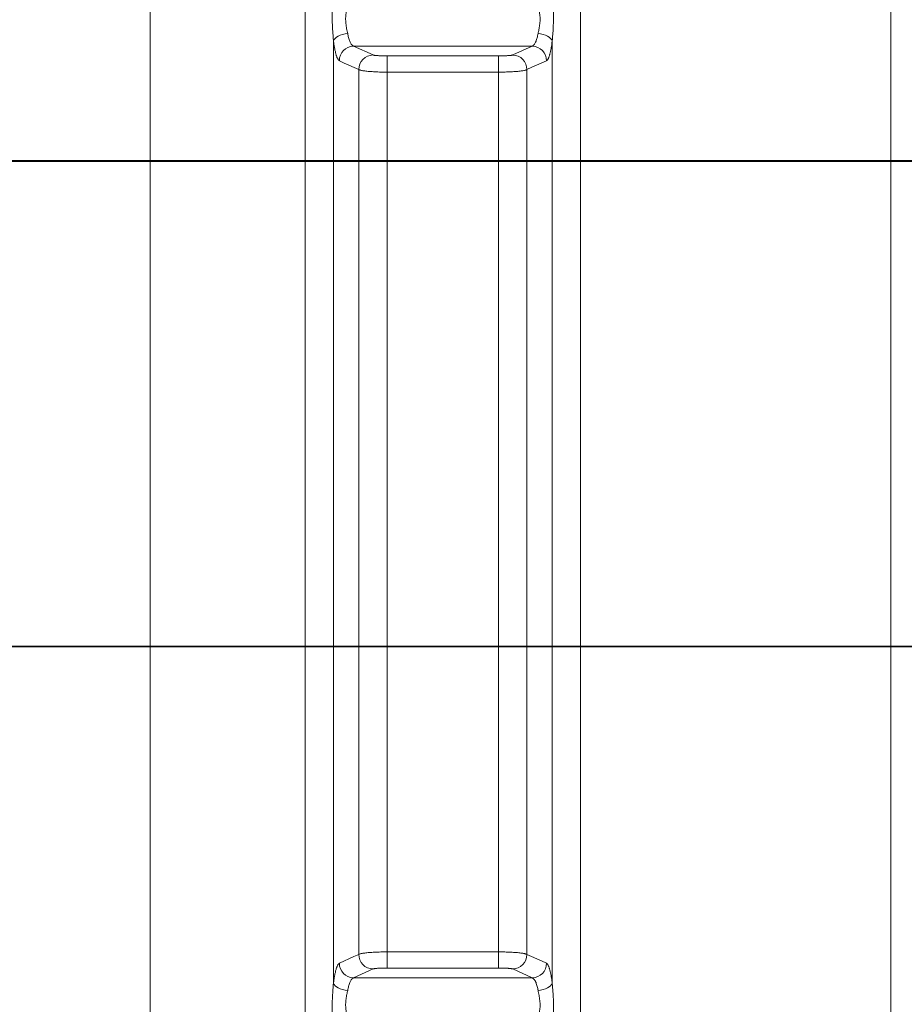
# Model space of a CAD drawing. Extents: x 193 to 943, y 26 to 526.
# Tile 198 of 207: x 388 to 397, y 99 to 109. Entities that reach past the tile are written whole.
import ezdxf
from ezdxf.lldxf.tags import DXFTag

# ---------------------------------------------------------------- set-up
doc = ezdxf.new("R2010")
doc.units = 0
doc.layers.get('0').update_dxf_attribs({"lineweight": 25})
doc.layers.add('KG4_HLS_S_____ZEICHNEN_LEER', color=7, linetype='Punkte_Nova', lineweight=40, true_color=0xadadad)
doc.layers.add('KG4_HLS_S_____ZEICHNEN_SWDL', color=7, linetype='Continuous', lineweight=35, true_color=0x99724c)
doc.layers.add('KG4_HLS_SYA', color=7, linetype='Continuous', lineweight=25)
tags = doc.linetypes.add('Punkte_Nova', pattern=[4.8, 0.4, 0.2, -4, 0.2]).pattern_tags.tags
tags[10:11] = [DXFTag(74, 4), DXFTag(75, 0), DXFTag(340, '0'), DXFTag(46, 0.0), DXFTag(50, 0.0), DXFTag(44, 0.0), DXFTag(45, 0.0)]
tags[8:9] = [DXFTag(74, 4), DXFTag(75, 0), DXFTag(340, '0'), DXFTag(46, 0.0), DXFTag(50, 0.0), DXFTag(44, 0.0), DXFTag(45, 0.0)]
tags[6:7] = [DXFTag(74, 4), DXFTag(75, 0), DXFTag(340, '0'), DXFTag(46, 0.0), DXFTag(50, 0.0), DXFTag(44, 0.0), DXFTag(45, 0.0)]
tags[4:5] = [DXFTag(74, 4), DXFTag(75, 0), DXFTag(340, '0'), DXFTag(46, 0.0), DXFTag(50, 0.0), DXFTag(44, 0.0), DXFTag(45, 0.0)]

# ---------------------------------------------------------------- blocks, each defined once
blk = doc.blocks.new('Spline-A069HYJ07N', base_point=(393.772, 108.583))
at = {"color": 0, "lineweight": -2}
for p, q in [((393.773, 109.042), (393.772, 109.051)), ((393.774, 109.033), (393.773, 109.042)), ((393.775, 109.024), (393.774, 109.033)), ((393.776, 109.015), (393.775, 109.024)), ((393.777, 109.005), (393.776, 109.015)), ((393.778, 108.996), (393.777, 109.005)), ((393.778, 108.987), (393.778, 108.996)), ((393.779, 108.977), (393.778, 108.987)), ((393.78, 108.968), (393.779, 108.977)), ((393.781, 108.958), (393.78, 108.968)), ((393.782, 108.948), (393.781, 108.958)), ((393.782, 108.939), (393.782, 108.948)), ((393.784, 108.917), (393.782, 108.939)), ((393.785, 108.896), (393.784, 108.917)), ((393.785, 108.875), (393.785, 108.896)), ((393.786, 108.853), (393.785, 108.875)), ((393.784, 108.745), (393.785, 108.766)), ((393.785, 108.766), (393.786, 108.788)), ((393.786, 108.831), (393.786, 108.853)), ((393.786, 108.809), (393.786, 108.831)), ((393.786, 108.788), (393.786, 108.809)), ((393.778, 108.649), (393.779, 108.665)), ((393.779, 108.665), (393.781, 108.682)), ((393.781, 108.682), (393.782, 108.703)), ((393.782, 108.703), (393.783, 108.724)), ((393.783, 108.724), (393.784, 108.745)), ((393.772, 108.583), (393.774, 108.599)), ((393.774, 108.599), (393.775, 108.616)), ((393.775, 108.616), (393.777, 108.632)), ((393.777, 108.632), (393.778, 108.649))]:
    blk.add_line(p, q, dxfattribs=at)
blk = doc.blocks.new('Spline-A069HYJ27N', base_point=(393.772, 98.257))
at = {"color": 0, "lineweight": -2}
for p, q in [((393.773, 98.715), (393.772, 98.725)), ((393.774, 98.705), (393.773, 98.715)), ((393.775, 98.694), (393.774, 98.705)), ((393.776, 98.684), (393.775, 98.694)), ((393.777, 98.674), (393.776, 98.684)), ((393.778, 98.664), (393.777, 98.674)), ((393.778, 98.653), (393.778, 98.664)), ((393.779, 98.643), (393.778, 98.653)), ((393.78, 98.633), (393.779, 98.643)), ((393.781, 98.622), (393.78, 98.633)), ((393.782, 98.612), (393.781, 98.622)), ((393.782, 98.602), (393.782, 98.612)), ((393.784, 98.579), (393.782, 98.602)), ((393.785, 98.557), (393.784, 98.579)), ((393.785, 98.535), (393.785, 98.557)), ((393.786, 98.513), (393.785, 98.535)), ((393.786, 98.491), (393.786, 98.513)), ((393.786, 98.469), (393.786, 98.491)), ((393.786, 98.448), (393.786, 98.469)), ((393.781, 98.347), (393.782, 98.366)), ((393.782, 98.366), (393.783, 98.386)), ((393.783, 98.386), (393.784, 98.406)), ((393.784, 98.406), (393.785, 98.427)), ((393.785, 98.427), (393.786, 98.448)), ((393.772, 98.257), (393.774, 98.272)), ((393.774, 98.272), (393.775, 98.286)), ((393.775, 98.286), (393.777, 98.301)), ((393.777, 98.301), (393.778, 98.316)), ((393.778, 98.316), (393.779, 98.331)), ((393.779, 98.331), (393.781, 98.347))]:
    blk.add_line(p, q, dxfattribs=at)
blk = doc.blocks.new('Spline-A069HYJ47N', base_point=(391.471, 108.583))
at = {"color": 0, "lineweight": -2}
for p, q in [((391.477, 108.961), (391.475, 108.942)), ((391.478, 108.977), (391.477, 108.961)), ((391.479, 108.992), (391.478, 108.977)), ((391.481, 109.007), (391.479, 108.992)), ((391.482, 109.022), (391.481, 109.007)), ((391.483, 109.036), (391.482, 109.022)), ((391.485, 109.051), (391.483, 109.036)), ((391.472, 108.86), (391.471, 108.839)), ((391.473, 108.902), (391.472, 108.881)), ((391.472, 108.881), (391.472, 108.86)), ((391.474, 108.922), (391.473, 108.902)), ((391.475, 108.942), (391.474, 108.922)), ((391.471, 108.839), (391.471, 108.817)), ((391.471, 108.817), (391.471, 108.795)), ((391.471, 108.795), (391.472, 108.773)), ((391.472, 108.773), (391.473, 108.751)), ((391.473, 108.751), (391.474, 108.729)), ((391.474, 108.729), (391.475, 108.706)), ((391.475, 108.706), (391.476, 108.696)), ((391.476, 108.696), (391.477, 108.686)), ((391.477, 108.686), (391.477, 108.675)), ((391.477, 108.675), (391.478, 108.665)), ((391.478, 108.665), (391.479, 108.655)), ((391.479, 108.655), (391.48, 108.644)), ((391.48, 108.644), (391.481, 108.634)), ((391.481, 108.634), (391.481, 108.624)), ((391.481, 108.624), (391.482, 108.614)), ((391.482, 108.614), (391.483, 108.603)), ((391.483, 108.603), (391.484, 108.593)), ((391.484, 108.593), (391.485, 108.583))]:
    blk.add_line(p, q, dxfattribs=at)
blk = doc.blocks.new('Spline-A069HYJA7N', base_point=(391.471, 98.257))
at = {"color": 0, "lineweight": -2}
for p, q in [((391.481, 98.676), (391.479, 98.659)), ((391.482, 98.692), (391.481, 98.676)), ((391.483, 98.709), (391.482, 98.692)), ((391.485, 98.725), (391.483, 98.709)), ((391.473, 98.563), (391.472, 98.541)), ((391.474, 98.584), (391.473, 98.563)), ((391.475, 98.605), (391.474, 98.584)), ((391.477, 98.626), (391.475, 98.605)), ((391.478, 98.642), (391.477, 98.626)), ((391.479, 98.659), (391.478, 98.642)), ((391.472, 98.52), (391.471, 98.499)), ((391.471, 98.499), (391.471, 98.477)), ((391.471, 98.477), (391.471, 98.455)), ((391.471, 98.455), (391.472, 98.433)), ((391.472, 98.541), (391.472, 98.52)), ((391.472, 98.433), (391.473, 98.412)), ((391.473, 98.412), (391.474, 98.39)), ((391.474, 98.39), (391.475, 98.369)), ((391.475, 98.369), (391.476, 98.36)), ((391.476, 98.36), (391.477, 98.35)), ((391.477, 98.35), (391.477, 98.34)), ((391.477, 98.34), (391.478, 98.331)), ((391.478, 98.331), (391.479, 98.321)), ((391.479, 98.321), (391.48, 98.312)), ((391.48, 98.312), (391.481, 98.302)), ((391.481, 98.302), (391.481, 98.293)), ((391.481, 98.293), (391.482, 98.284)), ((391.482, 98.284), (391.483, 98.275)), ((391.483, 98.275), (391.484, 98.266)), ((391.484, 98.266), (391.485, 98.257))]:
    blk.add_line(p, q, dxfattribs=at)
blk = doc.blocks.new('Spline-A069HYJY7N', base_point=(391.485, 98.725))
at = {"color": 0, "lineweight": -2}
for p, q in [((391.511, 98.868), (391.509, 98.861)), ((391.513, 98.874), (391.511, 98.868)), ((391.514, 98.879), (391.513, 98.874)), ((391.516, 98.885), (391.514, 98.879)), ((391.518, 98.89), (391.516, 98.885)), ((391.52, 98.895), (391.518, 98.89)), ((391.522, 98.9), (391.52, 98.895)), ((391.524, 98.905), (391.522, 98.9)), ((391.526, 98.909), (391.524, 98.905)), ((391.528, 98.913), (391.526, 98.909)), ((391.53, 98.917), (391.528, 98.913)), ((391.532, 98.92), (391.53, 98.917)), ((391.534, 98.923), (391.532, 98.92)), ((391.536, 98.925), (391.534, 98.923)), ((391.538, 98.927), (391.536, 98.925)), ((391.54, 98.929), (391.538, 98.927)), ((391.542, 98.931), (391.54, 98.929)), ((391.544, 98.932), (391.542, 98.931)), ((391.546, 98.934), (391.544, 98.932)), ((391.491, 98.77), (391.49, 98.761)), ((391.492, 98.778), (391.491, 98.77)), ((391.493, 98.786), (391.492, 98.778)), ((391.495, 98.794), (391.493, 98.786)), ((391.496, 98.802), (391.495, 98.794)), ((391.497, 98.809), (391.496, 98.802)), ((391.499, 98.817), (391.497, 98.809)), ((391.5, 98.824), (391.499, 98.817)), ((391.502, 98.832), (391.5, 98.824)), ((391.504, 98.839), (391.502, 98.832)), ((391.505, 98.847), (391.504, 98.839)), ((391.507, 98.854), (391.505, 98.847)), ((391.509, 98.861), (391.507, 98.854)), ((391.486, 98.734), (391.485, 98.725)), ((391.487, 98.743), (391.486, 98.734)), ((391.488, 98.752), (391.487, 98.743)), ((391.49, 98.761), (391.488, 98.752))]:
    blk.add_line(p, q, dxfattribs=at)
blk = doc.blocks.new('Polylinie-A069HYK07N', base_point=(391.546, 98.934))
at = {"color": 0, "lineweight": -2}
for p, q in [((391.698, 99.003), (391.546, 98.934)), ((391.75, 99.027), (391.698, 99.003))]:
    blk.add_line(p, q, dxfattribs=at)
blk = doc.blocks.new('Polylinie-A069HYK27N', base_point=(391.546, 108.281))
at = {"color": 0, "lineweight": -2}
for p, q in [((391.546, 108.374), (391.598, 108.35)), ((391.598, 108.35), (391.75, 108.281))]:
    blk.add_line(p, q, dxfattribs=at)
blk = doc.blocks.new('Spline-A069HYK47N', base_point=(391.485, 108.374))
at = {"color": 0, "lineweight": -2}
for p, q in [((391.485, 108.583), (391.485, 108.581)), ((391.485, 108.581), (391.485, 108.579)), ((391.485, 108.579), (391.486, 108.577)), ((391.486, 108.577), (391.486, 108.574)), ((391.486, 108.574), (391.486, 108.572)), ((391.486, 108.572), (391.486, 108.57)), ((391.486, 108.57), (391.488, 108.561)), ((391.488, 108.561), (391.489, 108.552)), ((391.489, 108.552), (391.49, 108.543)), ((391.49, 108.543), (391.492, 108.534)), ((391.492, 108.534), (391.493, 108.525)), ((391.493, 108.525), (391.494, 108.517)), ((391.494, 108.517), (391.496, 108.508)), ((391.496, 108.508), (391.497, 108.5)), ((391.497, 108.5), (391.499, 108.492)), ((391.499, 108.492), (391.5, 108.484)), ((391.5, 108.484), (391.502, 108.476)), ((391.502, 108.476), (391.504, 108.469)), ((391.504, 108.469), (391.505, 108.462)), ((391.505, 108.462), (391.507, 108.455)), ((391.507, 108.455), (391.509, 108.448)), ((391.509, 108.448), (391.51, 108.442)), ((391.51, 108.442), (391.512, 108.436)), ((391.512, 108.436), (391.514, 108.43)), ((391.514, 108.43), (391.516, 108.424)), ((391.516, 108.424), (391.518, 108.419)), ((391.518, 108.419), (391.52, 108.413)), ((391.52, 108.413), (391.521, 108.409)), ((391.521, 108.409), (391.523, 108.404)), ((391.523, 108.404), (391.525, 108.4)), ((391.525, 108.4), (391.529, 108.394)), ((391.529, 108.394), (391.532, 108.389)), ((391.532, 108.389), (391.535, 108.384)), ((391.535, 108.384), (391.539, 108.381)), ((391.539, 108.381), (391.542, 108.377)), ((391.542, 108.377), (391.546, 108.374))]:
    blk.add_line(p, q, dxfattribs=at)
blk = doc.blocks.new('Polylinie-A069HYK67N', base_point=(393.507, 98.934))
at = {"color": 0, "lineweight": -2}
for p, q in [((393.66, 98.958), (393.507, 99.027)), ((393.712, 98.934), (393.66, 98.958))]:
    blk.add_line(p, q, dxfattribs=at)
blk = doc.blocks.new('Spline-A069HYK87N', base_point=(393.712, 98.725))
at = {"color": 0, "lineweight": -2}
for p, q in [((393.715, 98.931), (393.712, 98.934)), ((393.719, 98.927), (393.715, 98.931)), ((393.722, 98.924), (393.719, 98.927)), ((393.725, 98.919), (393.722, 98.924)), ((393.729, 98.914), (393.725, 98.919)), ((393.732, 98.908), (393.729, 98.914)), ((393.734, 98.904), (393.732, 98.908)), ((393.736, 98.899), (393.734, 98.904)), ((393.738, 98.895), (393.736, 98.899)), ((393.74, 98.89), (393.738, 98.895)), ((393.741, 98.884), (393.74, 98.89)), ((393.743, 98.878), (393.741, 98.884)), ((393.745, 98.873), (393.743, 98.878)), ((393.747, 98.866), (393.745, 98.873)), ((393.749, 98.86), (393.747, 98.866)), ((393.75, 98.853), (393.749, 98.86)), ((393.752, 98.846), (393.75, 98.853)), ((393.754, 98.839), (393.752, 98.846)), ((393.755, 98.832), (393.754, 98.839)), ((393.757, 98.824), (393.755, 98.832)), ((393.759, 98.817), (393.757, 98.824)), ((393.76, 98.809), (393.759, 98.817)), ((393.762, 98.8), (393.76, 98.809)), ((393.763, 98.792), (393.762, 98.8)), ((393.764, 98.783), (393.763, 98.792)), ((393.766, 98.775), (393.764, 98.783)), ((393.767, 98.766), (393.766, 98.775)), ((393.768, 98.757), (393.767, 98.766)), ((393.77, 98.747), (393.768, 98.757)), ((393.771, 98.738), (393.77, 98.747)), ((393.771, 98.736), (393.771, 98.738)), ((393.771, 98.733), (393.771, 98.736)), ((393.772, 98.731), (393.771, 98.733)), ((393.772, 98.729), (393.772, 98.731)), ((393.772, 98.727), (393.772, 98.729)), ((393.772, 98.725), (393.772, 98.727))]:
    blk.add_line(p, q, dxfattribs=at)
blk = doc.blocks.new('Spline-A069HYKA7N', base_point=(393.712, 108.374))
at = {"color": 0, "lineweight": -2}
for p, q in [((393.768, 108.547), (393.769, 108.556)), ((393.769, 108.556), (393.77, 108.565)), ((393.77, 108.565), (393.771, 108.574)), ((393.771, 108.574), (393.772, 108.583)), ((393.747, 108.44), (393.748, 108.447)), ((393.748, 108.447), (393.75, 108.454)), ((393.75, 108.454), (393.752, 108.461)), ((393.752, 108.461), (393.754, 108.468)), ((393.754, 108.468), (393.755, 108.476)), ((393.755, 108.476), (393.757, 108.484)), ((393.757, 108.484), (393.759, 108.491)), ((393.759, 108.491), (393.76, 108.499)), ((393.76, 108.499), (393.761, 108.506)), ((393.761, 108.506), (393.763, 108.514)), ((393.763, 108.514), (393.764, 108.522)), ((393.764, 108.522), (393.765, 108.53)), ((393.765, 108.53), (393.767, 108.538)), ((393.767, 108.538), (393.768, 108.547)), ((393.712, 108.374), (393.714, 108.375)), ((393.714, 108.375), (393.716, 108.377)), ((393.716, 108.377), (393.718, 108.379)), ((393.718, 108.379), (393.72, 108.38)), ((393.72, 108.38), (393.722, 108.383)), ((393.722, 108.383), (393.724, 108.385)), ((393.724, 108.385), (393.726, 108.388)), ((393.726, 108.388), (393.728, 108.391)), ((393.728, 108.391), (393.73, 108.395)), ((393.73, 108.395), (393.732, 108.399)), ((393.732, 108.399), (393.734, 108.403)), ((393.734, 108.403), (393.736, 108.408)), ((393.736, 108.408), (393.737, 108.413)), ((393.737, 108.413), (393.739, 108.418)), ((393.739, 108.418), (393.741, 108.423)), ((393.741, 108.423), (393.743, 108.428)), ((393.743, 108.428), (393.745, 108.434)), ((393.745, 108.434), (393.747, 108.44))]:
    blk.add_line(p, q, dxfattribs=at)
blk = doc.blocks.new('Polylinie-A069HYKC7N', base_point=(393.507, 108.281))
at = {"color": 0, "lineweight": -2}
for p, q in [((393.559, 108.305), (393.712, 108.374)), ((393.507, 108.281), (393.559, 108.305))]:
    blk.add_line(p, q, dxfattribs=at)
blk = doc.blocks.new('Spline-A069HYLQ7N', base_point=(393.625, 98.358))
at = {"color": 0, "lineweight": -2}
for p, q in [((393.625, 98.65), (393.627, 98.638)), ((393.627, 98.638), (393.63, 98.625)), ((393.63, 98.625), (393.633, 98.612)), ((393.633, 98.612), (393.635, 98.598)), ((393.635, 98.598), (393.637, 98.585)), ((393.637, 98.585), (393.639, 98.572)), ((393.639, 98.572), (393.641, 98.558)), ((393.641, 98.558), (393.643, 98.544)), ((393.644, 98.461), (393.642, 98.449)), ((393.643, 98.544), (393.644, 98.53)), ((393.644, 98.53), (393.645, 98.516)), ((393.645, 98.475), (393.644, 98.461)), ((393.645, 98.516), (393.645, 98.502)), ((393.645, 98.502), (393.645, 98.488)), ((393.645, 98.488), (393.645, 98.475)), ((393.627, 98.366), (393.625, 98.358)), ((393.629, 98.375), (393.627, 98.366)), ((393.631, 98.384), (393.629, 98.375)), ((393.633, 98.393), (393.631, 98.384)), ((393.635, 98.403), (393.633, 98.393)), ((393.637, 98.412), (393.635, 98.403)), ((393.639, 98.424), (393.637, 98.412)), ((393.641, 98.436), (393.639, 98.424)), ((393.642, 98.449), (393.641, 98.436))]:
    blk.add_line(p, q, dxfattribs=at)
blk = doc.blocks.new('Polylinie-A069HYLU7N', base_point=(393.625, 98.65))
at = {"color": 0, "lineweight": -2}
for p, q in [((393.677, 98.66), (393.701, 98.667)), ((393.701, 98.667), (393.723, 98.677)), ((393.723, 98.677), (393.741, 98.688)), ((393.741, 98.688), (393.756, 98.699)), ((393.756, 98.699), (393.766, 98.712)), ((393.766, 98.712), (393.772, 98.725)), ((393.625, 98.65), (393.651, 98.654)), ((393.651, 98.654), (393.677, 98.66))]:
    blk.add_line(p, q, dxfattribs=at)
blk = doc.blocks.new('Polylinie-A069HYM27N', base_point=(391.485, 108.583))
at = {"color": 0, "lineweight": -2}
for p, q in [((391.58, 108.648), (391.606, 108.654)), ((391.606, 108.654), (391.633, 108.658)), ((391.485, 108.583), (391.491, 108.596)), ((391.491, 108.596), (391.502, 108.608)), ((391.502, 108.608), (391.516, 108.62)), ((391.516, 108.62), (391.535, 108.631)), ((391.535, 108.631), (391.556, 108.641)), ((391.556, 108.641), (391.58, 108.648))]:
    blk.add_line(p, q, dxfattribs=at)
blk = doc.blocks.new('Spline-A069HYM47N', base_point=(391.612, 108.658))
at = {"color": 0, "lineweight": -2}
for p, q in [((391.614, 108.846), (391.615, 108.859)), ((391.615, 108.859), (391.617, 108.872)), ((391.617, 108.872), (391.618, 108.884)), ((391.618, 108.884), (391.621, 108.896)), ((391.621, 108.896), (391.622, 108.905)), ((391.622, 108.905), (391.624, 108.915)), ((391.624, 108.915), (391.626, 108.924)), ((391.626, 108.924), (391.628, 108.933)), ((391.628, 108.933), (391.631, 108.941)), ((391.631, 108.941), (391.633, 108.95)), ((391.612, 108.82), (391.613, 108.833)), ((391.612, 108.806), (391.612, 108.82)), ((391.613, 108.792), (391.612, 108.806)), ((391.613, 108.833), (391.614, 108.846)), ((391.613, 108.778), (391.613, 108.792)), ((391.615, 108.764), (391.613, 108.778)), ((391.616, 108.75), (391.615, 108.764)), ((391.618, 108.736), (391.616, 108.75)), ((391.62, 108.723), (391.618, 108.736)), ((391.622, 108.709), (391.62, 108.723)), ((391.625, 108.696), (391.622, 108.709)), ((391.627, 108.683), (391.625, 108.696)), ((391.63, 108.67), (391.627, 108.683)), ((391.633, 108.658), (391.63, 108.67))]:
    blk.add_line(p, q, dxfattribs=at)
blk = doc.blocks.new('Spline-A069HYN87N', base_point=(393.625, 108.658))
at = {"color": 0, "lineweight": -2}
for p, q in [((393.625, 108.95), (393.627, 108.939)), ((393.627, 108.939), (393.63, 108.928)), ((393.63, 108.928), (393.633, 108.917)), ((393.633, 108.917), (393.635, 108.906)), ((393.635, 108.906), (393.637, 108.894)), ((393.637, 108.894), (393.639, 108.882)), ((393.639, 108.882), (393.641, 108.869)), ((393.641, 108.869), (393.643, 108.856)), ((393.642, 108.76), (393.641, 108.747)), ((393.644, 108.774), (393.642, 108.76)), ((393.643, 108.856), (393.644, 108.843)), ((393.644, 108.843), (393.645, 108.829)), ((393.645, 108.787), (393.644, 108.774)), ((393.645, 108.829), (393.645, 108.815)), ((393.645, 108.815), (393.645, 108.801)), ((393.645, 108.801), (393.645, 108.787)), ((393.627, 108.668), (393.625, 108.658)), ((393.629, 108.678), (393.627, 108.668)), ((393.631, 108.689), (393.629, 108.678)), ((393.633, 108.699), (393.631, 108.689)), ((393.635, 108.71), (393.633, 108.699)), ((393.637, 108.721), (393.635, 108.71)), ((393.639, 108.734), (393.637, 108.721)), ((393.641, 108.747), (393.639, 108.734))]:
    blk.add_line(p, q, dxfattribs=at)
blk = doc.blocks.new('Polylinie-A069HYNA7N', base_point=(393.625, 108.583))
at = {"color": 0, "lineweight": -2}
for p, q in [((393.625, 108.658), (393.651, 108.654)), ((393.651, 108.654), (393.677, 108.648)), ((393.677, 108.648), (393.701, 108.641)), ((393.701, 108.641), (393.723, 108.631)), ((393.723, 108.631), (393.741, 108.62)), ((393.741, 108.62), (393.756, 108.608)), ((393.756, 108.608), (393.766, 108.596)), ((393.766, 108.596), (393.772, 108.583))]:
    blk.add_line(p, q, dxfattribs=at)
blk = doc.blocks.new('Spline-A069HYNS7N', base_point=(391.612, 98.358))
at = {"color": 0, "lineweight": -2}
for p, q in [((391.615, 98.547), (391.617, 98.561)), ((391.617, 98.561), (391.618, 98.574)), ((391.618, 98.574), (391.621, 98.587)), ((391.621, 98.587), (391.622, 98.598)), ((391.622, 98.598), (391.624, 98.609)), ((391.624, 98.609), (391.626, 98.619)), ((391.626, 98.619), (391.628, 98.63)), ((391.628, 98.63), (391.631, 98.64)), ((391.631, 98.64), (391.633, 98.65)), ((391.612, 98.507), (391.613, 98.521)), ((391.612, 98.493), (391.612, 98.507)), ((391.613, 98.479), (391.612, 98.493)), ((391.613, 98.521), (391.614, 98.534)), ((391.613, 98.465), (391.613, 98.479)), ((391.615, 98.452), (391.613, 98.465)), ((391.614, 98.534), (391.615, 98.547)), ((391.616, 98.439), (391.615, 98.452)), ((391.618, 98.426), (391.616, 98.439)), ((391.62, 98.414), (391.618, 98.426)), ((391.622, 98.402), (391.62, 98.414)), ((391.625, 98.391), (391.622, 98.402)), ((391.627, 98.38), (391.625, 98.391)), ((391.63, 98.369), (391.627, 98.38)), ((391.633, 98.358), (391.63, 98.369))]:
    blk.add_line(p, q, dxfattribs=at)
blk = doc.blocks.new('Polylinie-A069HYNU7N', base_point=(391.485, 98.65))
at = {"color": 0, "lineweight": -2}
for p, q in [((391.485, 98.725), (391.491, 98.712)), ((391.491, 98.712), (391.502, 98.699)), ((391.502, 98.699), (391.516, 98.688)), ((391.516, 98.688), (391.535, 98.677)), ((391.535, 98.677), (391.556, 98.667)), ((391.556, 98.667), (391.58, 98.66)), ((391.58, 98.66), (391.606, 98.654)), ((391.606, 98.654), (391.633, 98.65))]:
    blk.add_line(p, q, dxfattribs=at)
blk = doc.blocks.new('Spline-A069HYNW7N', base_point=(391.633, 108.527))
at = {"color": 0, "lineweight": -2}
for p, q in [((391.633, 108.656), (391.633, 108.658)), ((391.633, 108.655), (391.633, 108.656)), ((391.633, 108.654), (391.633, 108.655)), ((391.634, 108.652), (391.633, 108.654)), ((391.634, 108.651), (391.634, 108.652)), ((391.634, 108.65), (391.634, 108.651)), ((391.637, 108.638), (391.634, 108.65)), ((391.639, 108.626), (391.637, 108.638)), ((391.642, 108.616), (391.639, 108.626)), ((391.645, 108.605), (391.642, 108.616)), ((391.648, 108.595), (391.645, 108.605)), ((391.651, 108.586), (391.648, 108.595)), ((391.655, 108.577), (391.651, 108.586)), ((391.658, 108.569), (391.655, 108.577)), ((391.662, 108.561), (391.658, 108.569)), ((391.666, 108.554), (391.662, 108.561)), ((391.669, 108.548), (391.666, 108.554)), ((391.673, 108.543), (391.669, 108.548)), ((391.676, 108.539), (391.673, 108.543)), ((391.68, 108.536), (391.676, 108.539)), ((391.683, 108.533), (391.68, 108.536)), ((391.687, 108.531), (391.683, 108.533)), ((391.69, 108.529), (391.687, 108.531)), ((391.693, 108.527), (391.69, 108.529))]:
    blk.add_line(p, q, dxfattribs=at)
blk = doc.blocks.new('Kreis-A069HYNY7N', base_point=(391.546, 108.374))
at = {"color": 0, "lineweight": -2}
blk.add_ellipse((391.697, 108.376), major_axis=(-0.003, 0.151), ratio=1, start_param=0, end_param=1.559982, dxfattribs=at)
blk = doc.blocks.new('Spline-A069HYO87N', base_point=(393.564, 98.65))
at = {"color": 0, "lineweight": -2}
for p, q in [((393.564, 98.781), (393.567, 98.779)), ((393.567, 98.779), (393.571, 98.777)), ((393.571, 98.777), (393.574, 98.775)), ((393.574, 98.775), (393.578, 98.772)), ((393.578, 98.772), (393.581, 98.769)), ((393.581, 98.769), (393.584, 98.765)), ((393.584, 98.765), (393.588, 98.76)), ((393.588, 98.76), (393.592, 98.754)), ((393.592, 98.754), (393.596, 98.747)), ((393.596, 98.747), (393.599, 98.739)), ((393.599, 98.739), (393.603, 98.731)), ((393.603, 98.731), (393.606, 98.722)), ((393.606, 98.722), (393.609, 98.713)), ((393.609, 98.713), (393.612, 98.703)), ((393.612, 98.703), (393.615, 98.692)), ((393.615, 98.692), (393.618, 98.682)), ((393.618, 98.682), (393.621, 98.67)), ((393.621, 98.67), (393.623, 98.658)), ((393.623, 98.658), (393.623, 98.657)), ((393.623, 98.657), (393.624, 98.656)), ((393.624, 98.656), (393.624, 98.654)), ((393.624, 98.654), (393.624, 98.653)), ((393.624, 98.653), (393.625, 98.652)), ((393.625, 98.652), (393.625, 98.65))]:
    blk.add_line(p, q, dxfattribs=at)
blk = doc.blocks.new('Kreis-A069HYOA7N', base_point=(393.564, 98.781))
at = {"color": 0, "lineweight": -2}
blk.add_ellipse((393.561, 98.932), major_axis=(0.003, -0.151), ratio=1, start_param=0, end_param=1.559982, dxfattribs=at)
blk = doc.blocks.new('Spline-A069HYOK7N', base_point=(391.633, 98.65))
at = {"color": 0, "lineweight": -2}
for p, q in [((391.67, 98.76), (391.673, 98.765)), ((391.673, 98.765), (391.677, 98.769)), ((391.677, 98.769), (391.681, 98.773)), ((391.681, 98.773), (391.685, 98.776)), ((391.685, 98.776), (391.689, 98.778)), ((391.689, 98.778), (391.693, 98.781)), ((391.633, 98.65), (391.635, 98.661)), ((391.635, 98.661), (391.638, 98.672)), ((391.638, 98.672), (391.64, 98.683)), ((391.64, 98.683), (391.643, 98.693)), ((391.643, 98.693), (391.645, 98.703)), ((391.645, 98.703), (391.648, 98.712)), ((391.648, 98.712), (391.651, 98.722)), ((391.651, 98.722), (391.655, 98.731)), ((391.655, 98.731), (391.658, 98.74)), ((391.658, 98.74), (391.662, 98.747)), ((391.662, 98.747), (391.666, 98.754)), ((391.666, 98.754), (391.67, 98.76))]:
    blk.add_line(p, q, dxfattribs=at)
blk = doc.blocks.new('Kreis-A069HYOM7N', base_point=(391.546, 98.781))
at = {"color": 0, "lineweight": -2}
blk.add_ellipse((391.697, 98.932), major_axis=(-0.151, 0.002), ratio=1, start_param=0, end_param=1.559982, dxfattribs=at)
blk = doc.blocks.new('Spline-A069HYOO7N', base_point=(393.564, 108.527))
at = {"color": 0, "lineweight": -2}
for p, q in [((393.625, 108.658), (393.622, 108.647)), ((393.588, 108.548), (393.584, 108.543)), ((393.592, 108.554), (393.588, 108.548)), ((393.595, 108.561), (393.592, 108.554)), ((393.599, 108.568), (393.595, 108.561)), ((393.603, 108.577), (393.599, 108.568)), ((393.606, 108.586), (393.603, 108.577)), ((393.609, 108.596), (393.606, 108.586)), ((393.612, 108.605), (393.609, 108.596)), ((393.615, 108.615), (393.612, 108.605)), ((393.617, 108.625), (393.615, 108.615)), ((393.62, 108.636), (393.617, 108.625)), ((393.622, 108.647), (393.62, 108.636)), ((393.568, 108.529), (393.564, 108.527)), ((393.572, 108.532), (393.568, 108.529)), ((393.576, 108.535), (393.572, 108.532)), ((393.58, 108.539), (393.576, 108.535)), ((393.584, 108.543), (393.58, 108.539))]:
    blk.add_line(p, q, dxfattribs=at)
blk = doc.blocks.new('Kreis-A069HYOQ7N', base_point=(393.564, 108.374))
at = {"color": 0, "lineweight": -2}
blk.add_ellipse((393.561, 108.376), major_axis=(0.151, -0.002), ratio=1, start_param=0, end_param=1.559982, dxfattribs=at)
blk = doc.blocks.new('Kreis-A069HYU87N', base_point=(391.75, 108.281))
at = {"color": 0, "lineweight": -2}
blk.add_ellipse((391.901, 108.283), major_axis=(-0.003, 0.151), ratio=1, start_param=0, end_param=1.560243, dxfattribs=at)
blk = doc.blocks.new('Kreis-A069HYUA7N', base_point=(393.36, 98.874))
at = {"color": 0, "lineweight": -2}
blk.add_ellipse((393.356, 99.025), major_axis=(0.003, -0.151), ratio=1, start_param=0, end_param=1.560243, dxfattribs=at)
blk = doc.blocks.new('Kreis-A069HYUC7N', base_point=(393.36, 108.281))
at = {"color": 0, "lineweight": -2}
blk.add_ellipse((393.356, 108.283), major_axis=(0.151, -0.002), ratio=1, start_param=0, end_param=1.560243, dxfattribs=at)
blk = doc.blocks.new('Spline-A069HYUG7N', base_point=(393.212, 98.874))
at = {"color": 0, "lineweight": -2}
for p, q in [((393.212, 98.884), (393.213, 98.884)), ((393.213, 98.884), (393.214, 98.884)), ((393.214, 98.884), (393.215, 98.884)), ((393.215, 98.884), (393.216, 98.884)), ((393.216, 98.884), (393.218, 98.884)), ((393.218, 98.884), (393.219, 98.884)), ((393.219, 98.884), (393.227, 98.884)), ((393.227, 98.884), (393.235, 98.884)), ((393.235, 98.884), (393.244, 98.883)), ((393.244, 98.883), (393.252, 98.883)), ((393.252, 98.883), (393.26, 98.883)), ((393.26, 98.883), (393.268, 98.883)), ((393.268, 98.883), (393.276, 98.883)), ((393.276, 98.883), (393.283, 98.882)), ((393.283, 98.882), (393.29, 98.882)), ((393.29, 98.882), (393.298, 98.882)), ((393.298, 98.882), (393.304, 98.881)), ((393.304, 98.881), (393.311, 98.881)), ((393.311, 98.881), (393.317, 98.88)), ((393.317, 98.88), (393.323, 98.88)), ((393.323, 98.88), (393.329, 98.879)), ((393.329, 98.879), (393.334, 98.879)), ((393.334, 98.879), (393.338, 98.878)), ((393.338, 98.878), (393.343, 98.878)), ((393.343, 98.878), (393.346, 98.877)), ((393.346, 98.877), (393.349, 98.876)), ((393.349, 98.876), (393.352, 98.876)), ((393.352, 98.876), (393.355, 98.875)), ((393.355, 98.875), (393.357, 98.874)), ((393.357, 98.874), (393.36, 98.874))]:
    blk.add_line(p, q, dxfattribs=at)
blk = doc.blocks.new('Spline-A069HYUI7N', base_point=(391.898, 98.874))
at = {"color": 0, "lineweight": -2}
for p, q in [((391.898, 98.874), (391.898, 98.874)), ((391.898, 98.874), (391.898, 98.874)), ((391.898, 98.874), (391.899, 98.874)), ((391.899, 98.874), (391.901, 98.875)), ((391.899, 98.874), (391.899, 98.874)), ((391.899, 98.874), (391.899, 98.874)), ((391.899, 98.874), (391.899, 98.874)), ((391.901, 98.875), (391.904, 98.876)), ((391.904, 98.876), (391.907, 98.876)), ((391.907, 98.876), (391.91, 98.877)), ((391.91, 98.877), (391.914, 98.878)), ((391.914, 98.878), (391.918, 98.878)), ((391.918, 98.878), (391.923, 98.879)), ((391.923, 98.879), (391.928, 98.879)), ((391.928, 98.879), (391.934, 98.88)), ((391.934, 98.88), (391.939, 98.88)), ((391.939, 98.88), (391.946, 98.881)), ((391.946, 98.881), (391.952, 98.881)), ((391.952, 98.881), (391.959, 98.882)), ((391.959, 98.882), (391.966, 98.882)), ((391.966, 98.882), (391.973, 98.882)), ((391.973, 98.882), (391.98, 98.883)), ((391.98, 98.883), (391.988, 98.883)), ((391.988, 98.883), (391.996, 98.883)), ((391.996, 98.883), (392.004, 98.883)), ((392.004, 98.883), (392.012, 98.883)), ((392.012, 98.883), (392.02, 98.883)), ((392.02, 98.883), (392.029, 98.884)), ((392.029, 98.884), (392.037, 98.884)), ((392.037, 98.884), (392.046, 98.884))]:
    blk.add_line(p, q, dxfattribs=at)
blk = doc.blocks.new('Kreis-A069HYV47N', base_point=(391.75, 98.874))
at = {"color": 0, "lineweight": -2}
blk.add_ellipse((391.901, 99.025), major_axis=(-0.151, 0.002), ratio=1, start_param=0, end_param=1.560243, dxfattribs=at)
blk = doc.blocks.new('Spline-A069HYVG7N', base_point=(393.212, 108.424))
at = {"color": 0, "lineweight": -2}
for p, q in [((393.22, 108.424), (393.212, 108.424)), ((393.229, 108.424), (393.22, 108.424)), ((393.237, 108.424), (393.229, 108.424)), ((393.245, 108.425), (393.237, 108.424)), ((393.253, 108.425), (393.245, 108.425)), ((393.261, 108.425), (393.253, 108.425)), ((393.269, 108.425), (393.261, 108.425)), ((393.277, 108.425), (393.269, 108.425)), ((393.284, 108.426), (393.277, 108.425)), ((393.292, 108.426), (393.284, 108.426)), ((393.299, 108.426), (393.292, 108.426)), ((393.305, 108.427), (393.299, 108.426)), ((393.312, 108.427), (393.305, 108.427)), ((393.318, 108.428), (393.312, 108.427)), ((393.324, 108.428), (393.318, 108.428)), ((393.329, 108.429), (393.324, 108.428)), ((393.334, 108.429), (393.329, 108.429)), ((393.339, 108.43), (393.334, 108.429)), ((393.343, 108.43), (393.339, 108.43)), ((393.347, 108.431), (393.343, 108.43)), ((393.351, 108.432), (393.347, 108.431)), ((393.354, 108.432), (393.351, 108.432)), ((393.356, 108.433), (393.354, 108.432)), ((393.358, 108.434), (393.356, 108.433)), ((393.359, 108.434), (393.358, 108.434)), ((393.358, 108.434), (393.358, 108.434)), ((393.36, 108.434), (393.359, 108.434)), ((393.359, 108.434), (393.359, 108.434)), ((393.359, 108.434), (393.359, 108.434)), ((393.359, 108.434), (393.359, 108.434))]:
    blk.add_line(p, q, dxfattribs=at)
blk = doc.blocks.new('Spline-A069HYVI7N', base_point=(391.898, 108.424))
at = {"color": 0, "lineweight": -2}
for p, q in [((391.9, 108.433), (391.898, 108.434)), ((391.903, 108.433), (391.9, 108.433)), ((391.905, 108.432), (391.903, 108.433)), ((391.908, 108.432), (391.905, 108.432)), ((391.911, 108.431), (391.908, 108.432)), ((391.915, 108.43), (391.911, 108.431)), ((391.919, 108.43), (391.915, 108.43)), ((391.924, 108.429), (391.919, 108.43)), ((391.929, 108.429), (391.924, 108.429)), ((391.934, 108.428), (391.929, 108.429)), ((391.94, 108.428), (391.934, 108.428)), ((391.947, 108.427), (391.94, 108.428)), ((391.953, 108.427), (391.947, 108.427)), ((391.96, 108.426), (391.953, 108.427)), ((391.967, 108.426), (391.96, 108.426)), ((391.974, 108.426), (391.967, 108.426)), ((391.982, 108.425), (391.974, 108.426)), ((391.989, 108.425), (391.982, 108.425)), ((391.997, 108.425), (391.989, 108.425)), ((392.005, 108.425), (391.997, 108.425)), ((392.014, 108.424), (392.005, 108.425)), ((392.022, 108.424), (392.014, 108.424)), ((392.03, 108.424), (392.022, 108.424)), ((392.039, 108.424), (392.03, 108.424)), ((392.04, 108.424), (392.039, 108.424)), ((392.041, 108.424), (392.04, 108.424)), ((392.042, 108.424), (392.041, 108.424)), ((392.043, 108.424), (392.042, 108.424)), ((392.044, 108.424), (392.043, 108.424)), ((392.046, 108.424), (392.044, 108.424))]:
    blk.add_line(p, q, dxfattribs=at)
blk = doc.blocks.new('Spline-A069HYXE7N', base_point=(393.212, 99.027))
at = {"color": 0, "lineweight": -2}
for p, q in [((393.214, 99.053), (393.212, 99.053)), ((393.216, 99.053), (393.214, 99.053)), ((393.219, 99.053), (393.216, 99.053)), ((393.221, 99.053), (393.219, 99.053)), ((393.223, 99.053), (393.221, 99.053)), ((393.226, 99.053), (393.223, 99.053)), ((393.242, 99.052), (393.226, 99.053)), ((393.259, 99.052), (393.242, 99.052)), ((393.276, 99.052), (393.259, 99.052)), ((393.292, 99.051), (393.276, 99.052)), ((393.308, 99.051), (393.292, 99.051)), ((393.324, 99.05), (393.308, 99.051)), ((393.339, 99.05), (393.324, 99.05)), ((393.355, 99.049), (393.339, 99.05)), ((393.369, 99.048), (393.355, 99.049)), ((393.383, 99.047), (393.369, 99.048)), ((393.397, 99.046), (393.383, 99.047)), ((393.41, 99.045), (393.397, 99.046)), ((393.422, 99.044), (393.41, 99.045)), ((393.434, 99.042), (393.422, 99.044)), ((393.445, 99.041), (393.434, 99.042)), ((393.456, 99.04), (393.445, 99.041)), ((393.465, 99.038), (393.456, 99.04)), ((393.473, 99.037), (393.465, 99.038)), ((393.481, 99.035), (393.473, 99.037)), ((393.487, 99.033), (393.481, 99.035)), ((393.493, 99.032), (393.487, 99.033)), ((393.498, 99.03), (393.493, 99.032)), ((393.503, 99.028), (393.498, 99.03)), ((393.507, 99.027), (393.503, 99.028))]:
    blk.add_line(p, q, dxfattribs=at)
blk = doc.blocks.new('Spline-A069HYXG7N', base_point=(393.212, 108.255))
at = {"color": 0, "lineweight": -2}
for p, q in [((393.212, 108.255), (393.229, 108.256)), ((393.229, 108.256), (393.245, 108.256)), ((393.245, 108.256), (393.262, 108.256)), ((393.262, 108.256), (393.279, 108.256)), ((393.279, 108.256), (393.295, 108.257)), ((393.295, 108.257), (393.311, 108.257)), ((393.311, 108.257), (393.327, 108.258)), ((393.327, 108.258), (393.342, 108.258)), ((393.342, 108.258), (393.357, 108.259)), ((393.357, 108.259), (393.372, 108.26)), ((393.372, 108.26), (393.386, 108.261)), ((393.386, 108.261), (393.399, 108.262)), ((393.399, 108.262), (393.412, 108.263)), ((393.412, 108.263), (393.424, 108.265)), ((393.424, 108.265), (393.436, 108.266)), ((393.436, 108.266), (393.447, 108.267)), ((393.447, 108.267), (393.457, 108.269)), ((393.457, 108.269), (393.466, 108.27)), ((393.466, 108.27), (393.475, 108.272)), ((393.475, 108.272), (393.482, 108.273)), ((393.482, 108.273), (393.489, 108.275)), ((393.489, 108.275), (393.495, 108.276)), ((393.495, 108.276), (393.5, 108.278)), ((393.5, 108.278), (393.504, 108.28)), ((393.504, 108.28), (393.505, 108.28)), ((393.505, 108.28), (393.506, 108.281)), ((393.505, 108.28), (393.505, 108.28)), ((393.506, 108.281), (393.506, 108.281)), ((393.506, 108.281), (393.507, 108.281)), ((393.507, 108.281), (393.507, 108.281))]:
    blk.add_line(p, q, dxfattribs=at)
blk = doc.blocks.new('Spline-A069HYXQ7N', base_point=(391.75, 99.027))
at = {"color": 0, "lineweight": -2}
for p, q in [((391.751, 99.027), (391.75, 99.027)), ((391.752, 99.027), (391.751, 99.027)), ((391.751, 99.027), (391.751, 99.027)), ((391.753, 99.028), (391.752, 99.028)), ((391.752, 99.028), (391.752, 99.028)), ((391.752, 99.028), (391.752, 99.027)), ((391.757, 99.03), (391.753, 99.028)), ((391.762, 99.032), (391.757, 99.03)), ((391.768, 99.033), (391.762, 99.032)), ((391.775, 99.035), (391.768, 99.033)), ((391.783, 99.036), (391.775, 99.035)), ((391.791, 99.038), (391.783, 99.036)), ((391.801, 99.039), (391.791, 99.038)), ((391.811, 99.041), (391.801, 99.039)), ((391.822, 99.042), (391.811, 99.041)), ((391.833, 99.043), (391.822, 99.042)), ((391.846, 99.045), (391.833, 99.043)), ((391.858, 99.046), (391.846, 99.045)), ((391.872, 99.047), (391.858, 99.046)), ((391.886, 99.048), (391.872, 99.047)), ((391.9, 99.049), (391.886, 99.048)), ((391.915, 99.05), (391.9, 99.049)), ((391.931, 99.05), (391.915, 99.05)), ((391.946, 99.051), (391.931, 99.05)), ((391.962, 99.051), (391.946, 99.051)), ((391.979, 99.052), (391.962, 99.051)), ((391.995, 99.052), (391.979, 99.052)), ((392.012, 99.052), (391.995, 99.052)), ((392.029, 99.052), (392.012, 99.052)), ((392.046, 99.053), (392.029, 99.052))]:
    blk.add_line(p, q, dxfattribs=at)
blk = doc.blocks.new('Spline-A069HYXS7N', base_point=(391.75, 108.255))
at = {"color": 0, "lineweight": -2}
for p, q in [((391.75, 108.281), (391.755, 108.28)), ((391.755, 108.28), (391.76, 108.278)), ((391.76, 108.278), (391.765, 108.276)), ((391.765, 108.276), (391.77, 108.275)), ((391.77, 108.275), (391.777, 108.273)), ((391.777, 108.273), (391.784, 108.271)), ((391.784, 108.271), (391.792, 108.27)), ((391.792, 108.27), (391.802, 108.268)), ((391.802, 108.268), (391.812, 108.267)), ((391.812, 108.267), (391.823, 108.266)), ((391.823, 108.266), (391.835, 108.264)), ((391.835, 108.264), (391.848, 108.263)), ((391.848, 108.263), (391.861, 108.262)), ((391.861, 108.262), (391.874, 108.261)), ((391.874, 108.261), (391.888, 108.26)), ((391.888, 108.26), (391.903, 108.259)), ((391.903, 108.259), (391.918, 108.258)), ((391.918, 108.258), (391.933, 108.258)), ((391.933, 108.258), (391.949, 108.257)), ((391.949, 108.257), (391.965, 108.256)), ((391.965, 108.256), (391.982, 108.256)), ((391.982, 108.256), (391.998, 108.256)), ((391.998, 108.256), (392.015, 108.256)), ((392.015, 108.256), (392.032, 108.255)), ((392.032, 108.255), (392.034, 108.255)), ((392.034, 108.255), (392.036, 108.255)), ((392.036, 108.255), (392.039, 108.255)), ((392.039, 108.255), (392.041, 108.255)), ((392.041, 108.255), (392.043, 108.255)), ((392.043, 108.255), (392.046, 108.255))]:
    blk.add_line(p, q, dxfattribs=at)

msp = doc.modelspace()

# ---------------------------------------------------------------- linework, layer by layer
at = {"layer": 'KG4_HLS_S_____ZEICHNEN_LEER', "ltscale": 0.4}
msp.add_line((358.609, 107.326), (516.614, 107.326), dxfattribs=at)
at = {"layer": 'KG4_HLS_S_____ZEICHNEN_SWDL', "ltscale": 0.35}
msp.add_line((320.377, 102.246), (522.864, 102.246), dxfattribs=at)
at = {"layer": 'KG4_HLS_SYA', "color": 8, "linetype": 'Continuous', "lineweight": 9, "ltscale": 0.13, "true_color": 0x808080}
for p, q in [((389.566, 89.938), (389.566, 116.027)), ((391.189, 116.027), (391.189, 91.759)), ((394.068, 91.759), (394.068, 116.027)), ((397.314, 116.027), (397.314, 89.938)), ((391.485, 98.725), (391.485, 108.583)), ((393.772, 108.583), (393.772, 98.725)), ((393.564, 108.527), (391.693, 108.527)), ((391.898, 108.434), (391.693, 108.527)), ((393.564, 108.527), (393.36, 108.434)), ((393.212, 108.424), (392.046, 108.424)), ((392.046, 108.424), (392.046, 108.255)), ((393.212, 108.424), (393.212, 108.255)), ((391.75, 108.281), (391.75, 99.027)), ((392.046, 99.053), (392.046, 108.255)), ((392.046, 108.255), (393.212, 108.255)), ((393.212, 108.255), (393.212, 99.053)), ((393.507, 99.027), (393.507, 108.281)), ((393.212, 99.053), (392.046, 99.053)), ((392.046, 98.884), (392.046, 99.053)), ((393.212, 98.884), (393.212, 99.053)), ((391.693, 98.781), (391.898, 98.874)), ((392.046, 98.884), (393.212, 98.884)), ((393.36, 98.874), (393.564, 98.781)), ((393.564, 98.781), (391.693, 98.781))]:
    msp.add_line(p, q, dxfattribs=at)

# ---------------------------------------------------------------- block references
for name, p in [('Spline-A069HYJ47N', (391.471, 108.583)), ('Spline-A069HYJ07N', (393.772, 108.583)), ('Spline-A069HYM47N', (391.612, 108.658)), ('Spline-A069HYN87N', (393.625, 108.658)), ('Polylinie-A069HYM27N', (391.485, 108.583)), ('Spline-A069HYNW7N', (391.633, 108.527)), ('Spline-A069HYOO7N', (393.564, 108.527)), ('Polylinie-A069HYNA7N', (393.625, 108.583)), ('Spline-A069HYK47N', (391.485, 108.374)), ('Spline-A069HYKA7N', (393.712, 108.374)), ('Kreis-A069HYNY7N', (391.546, 108.374)), ('Kreis-A069HYOQ7N', (393.564, 108.374)), ('Polylinie-A069HYK27N', (391.546, 108.281)), ('Kreis-A069HYU87N', (391.75, 108.281)), ('Spline-A069HYVI7N', (391.898, 108.424)), ('Spline-A069HYVG7N', (393.212, 108.424)), ('Kreis-A069HYUC7N', (393.36, 108.281)), ('Polylinie-A069HYKC7N', (393.507, 108.281)), ('Spline-A069HYXS7N', (391.75, 108.255)), ('Spline-A069HYXG7N', (393.212, 108.255)), ('Polylinie-A069HYK07N', (391.546, 98.934)), ('Kreis-A069HYV47N', (391.75, 98.874)), ('Spline-A069HYXQ7N', (391.75, 99.027)), ('Spline-A069HYXE7N', (393.212, 99.027)), ('Kreis-A069HYUA7N', (393.36, 98.874)), ('Polylinie-A069HYK67N', (393.507, 98.934)), ('Spline-A069HYJY7N', (391.485, 98.725)), ('Kreis-A069HYOM7N', (391.546, 98.781)), ('Spline-A069HYUI7N', (391.898, 98.874)), ('Spline-A069HYUG7N', (393.212, 98.874)), ('Kreis-A069HYOA7N', (393.564, 98.781)), ('Spline-A069HYK87N', (393.712, 98.725)), ('Spline-A069HYOK7N', (391.633, 98.65)), ('Spline-A069HYO87N', (393.564, 98.65)), ('Spline-A069HYJA7N', (391.471, 98.257)), ('Polylinie-A069HYNU7N', (391.485, 98.65)), ('Polylinie-A069HYLU7N', (393.625, 98.65)), ('Spline-A069HYJ27N', (393.772, 98.257)), ('Spline-A069HYNS7N', (391.612, 98.358)), ('Spline-A069HYLQ7N', (393.625, 98.358))]:
    msp.add_blockref(name, p, dxfattribs=at)

doc.saveas('drawing.dxf')
